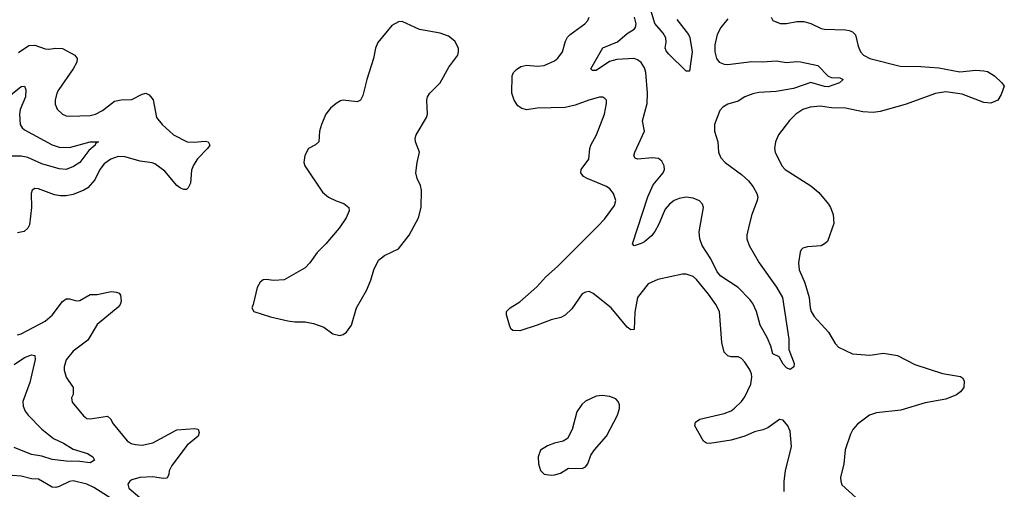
# Model space of a CAD drawing. Header units: inches. Extents: x 1839270 to 1929235, y 762242 to 910350.
# Tile 73 of 256: x 1871142 to 1876827, y 816323 to 819035. Entities that reach past the tile are written whole.
import ezdxf

# ---------------------------------------------------------------- set-up
doc = ezdxf.new("R2010")
doc.units = ezdxf.units.IN
doc.header["$MEASUREMENT"] = 0
doc.layers.add('B8871', color=7, linetype='Continuous')

msp = doc.modelspace()

# ---------------------------------------------------------------- linework, layer by layer
at = {"layer": 'B8871', "color": 5}
for points, elevation in [([(1874936.6, 819036.6), (1875003.8, 818950), (1875011.3, 818931.3), (1875025.5, 818850), (1875010, 818738), (1874990, 818738), (1874890, 818835.3), (1874875.5, 818855.5), (1874869.5, 818870), (1874875.3, 818904.7), (1874873, 818930), (1874857.5, 818957.5), (1874810, 819013.3), (1874783.2, 819103.2)], 540), ([(1875556.1, 816310), (1875556.1, 816370), (1875563.2, 816430), (1875599.2, 816570), (1875590, 816659), (1875577.2, 816690), (1875550, 816722.4), (1875530, 816726.3), (1875461.5, 816678.5), (1875433.3, 816666.7), (1875384.9, 816655.1), (1875330, 816629.8), (1875250, 816606.5), (1875127.3, 816587.3), (1875108.7, 816588.7), (1875090, 816600.7), (1875039.7, 816690), (1875045.1, 816710), (1875070, 816727.4), (1875210, 816760.2), (1875250, 816776.2), (1875269.3, 816790.7), (1875310.5, 816829.5), (1875330, 816855.8), (1875363.2, 816930), (1875369.8, 816969.8), (1875367.4, 816990), (1875356.4, 817016.4), (1875330, 817057), (1875310, 817078.4), (1875290, 817087.8), (1875250, 817088), (1875230, 817093.6), (1875210, 817115.1), (1875195.8, 817170), (1875182.6, 817350), (1875161.7, 817390), (1875119.3, 817450), (1875050, 817534), (1875030, 817551.1), (1874990, 817564.2), (1874970, 817565.6), (1874826.6, 817533.4), (1874771.6, 817508.4), (1874709, 817430), (1874694.6, 817345.4), (1874690, 817245.2), (1874670, 817244.2), (1874650, 817258.9), (1874556.9, 817370), (1874453.7, 817453.7), (1874430, 817464.4), (1874410, 817461.7), (1874390, 817451.1), (1874330, 817364.7), (1874291.1, 817328.9), (1874265.9, 817314.1), (1874210, 817301.7), (1874129.8, 817269.8), (1874030, 817238.5), (1873990, 817239.5), (1873978, 817250), (1873969.6, 817270), (1873952.7, 817330), (1873953.2, 817350), (1873973.2, 817370), (1874030, 817405.5), (1874127.7, 817492.3), (1874180.4, 817550), (1874248, 817610), (1874479.3, 817840.7), (1874517.9, 817882.1), (1874577.5, 817962.5), (1874583.5, 817990), (1874570.9, 818030), (1874550, 818058.3), (1874531.2, 818071.2), (1874418.2, 818118.2), (1874398, 818130), (1874381.6, 818150), (1874384.7, 818170), (1874428, 818230), (1874433.5, 818290), (1874439.7, 818310), (1874472.4, 818370), (1874518.9, 818490), (1874531.2, 818550), (1874529.5, 818570), (1874520.5, 818580.5), (1874510, 818587.3), (1874490, 818588.2), (1874429.3, 818570.7), (1874350, 818540.4), (1874292.1, 818527.9), (1874130, 818524), (1874070, 818513.9), (1874041, 818521), (1874017.9, 818537.9), (1873996.4, 818570), (1873984.5, 818610), (1873986.2, 818710), (1873994.3, 818730), (1874010, 818747), (1874036.5, 818763.5), (1874070, 818771.3), (1874130, 818765.7), (1874170, 818769.5), (1874230, 818797.2), (1874250, 818812.9), (1874275.8, 818850), (1874293.5, 818910), (1874305.3, 818934.7), (1874320.5, 818950), (1874405.1, 819010), (1874422.6, 819030), (1874429.7, 819050)], 580), ([(1875230, 819039.7), (1875190.2, 818990), (1875169.4, 818950), (1875156.6, 818890), (1875156.8, 818850), (1875165.8, 818810), (1875181.5, 818790), (1875210, 818777.3), (1875230, 818775.6), (1875370, 818793.6), (1875430.9, 818790.9), (1875510, 818797.7), (1875570, 818787.6), (1875630, 818793.4), (1875650, 818791.2), (1875751, 818771), (1875810, 818708.5), (1875830, 818700.3), (1875878, 818698), (1875896, 818690), (1875874.8, 818670), (1875810, 818647.6), (1875790, 818648.9), (1875710, 818672.2), (1875610, 818636.9), (1875510, 818619.9), (1875410, 818614.2), (1875374.4, 818605.6), (1875330, 818588.4), (1875290, 818564.4), (1875230, 818546.9), (1875201.3, 818530), (1875184.9, 818510), (1875154.3, 818430), (1875154.3, 818390), (1875172.4, 818330), (1875177.3, 818270), (1875190, 818237.1), (1875215.3, 818210), (1875310, 818140.7), (1875350, 818104.7), (1875377.1, 818070), (1875399, 818030), (1875403.6, 818010), (1875400.9, 817990), (1875370.2, 817910), (1875353.8, 817850), (1875340.9, 817790), (1875340.8, 817770), (1875353.6, 817730), (1875411.2, 817631.2), (1875511.8, 817490), (1875545.8, 817430), (1875582.3, 817190), (1875583, 817130), (1875614.8, 817050), (1875612, 817030), (1875590, 817015.3), (1875570, 817024), (1875550, 817046), (1875527.5, 817087.5), (1875490, 817105.6), (1875478.5, 817150), (1875459, 817199), (1875417.7, 817270), (1875397.2, 817350), (1875375.9, 817395.9), (1875358.8, 817418.8), (1875290, 817488.9), (1875190, 817553.8), (1875170, 817579.1), (1875133.5, 817653.5), (1875082.9, 817730), (1875069.2, 817769.2), (1875065.4, 817810), (1875089.8, 817950), (1875085.1, 817970), (1875068.1, 817988.1), (1875030, 818004.5), (1874990.7, 818010.7), (1874950, 818002.2), (1874921.7, 817990), (1874894.9, 817970), (1874870, 817941.3), (1874830, 817849.4), (1874810, 817812.3), (1874790, 817787), (1874750, 817751.8), (1874730, 817741.6), (1874689.2, 817729.2), (1874681.2, 817741.2), (1874768.9, 818011.1), (1874799.4, 818080.6), (1874858.2, 818150), (1874864.5, 818170), (1874862.4, 818190), (1874850, 818217.6), (1874830, 818233.7), (1874796.4, 818236.4), (1874709.8, 818229.8), (1874695.3, 818235.3), (1874688.2, 818248.2), (1874693.5, 818270), (1874749.7, 818390), (1874738.7, 818450), (1874764.6, 818550), (1874766.2, 818610), (1874757.7, 818730), (1874750, 818757.6), (1874730, 818788.3), (1874710, 818803.5), (1874690, 818809.8), (1874590, 818804.7), (1874547.4, 818792.6), (1874470, 818742.2), (1874450, 818741.6), (1874440.7, 818750), (1874508.5, 818871.5), (1874593, 818907), (1874650, 818955.6), (1874690, 818980.9), (1874697.2, 818990), (1874701.1, 819010), (1874693, 819050)], 560), ([(1875480.5, 819050), (1875490.4, 819030.4), (1875532.4, 819012.4), (1875570, 819012.2), (1875630, 819024.6), (1875670, 819023.6), (1875710, 819013.1), (1875770, 818984.6), (1875790, 818979.6), (1875910, 818976.5), (1875932.4, 818972.4), (1875950, 818964.9), (1875967.9, 818947.9), (1875982.7, 818882.7), (1875996.5, 818850), (1876013.4, 818830), (1876050, 818810.2), (1876226.6, 818766.6), (1876344.6, 818764.6), (1876450, 818756.8), (1876570, 818734), (1876662.9, 818742.9), (1876710, 818739.5), (1876730, 818734.6), (1876770.4, 818710), (1876814, 818670), (1876827.3, 818650), (1876810, 818602), (1876790.8, 818570), (1876750, 818551.8), (1876710, 818556.9), (1876584.6, 818604.6), (1876490, 818617.3), (1876430, 818607.6), (1876254.3, 818545.7), (1876110, 818505), (1876070, 818499.1), (1876010, 818502.4), (1875910, 818523.2), (1875830, 818525.5), (1875764.9, 818535.1), (1875706.8, 818530), (1875663.6, 818516.4), (1875623.1, 818490), (1875587.2, 818452.8), (1875523.1, 818370), (1875505.3, 818330), (1875501.1, 818290), (1875504.9, 818270), (1875543.1, 818190), (1875561.6, 818170), (1875710, 818074.3), (1875755.8, 818035.8), (1875811.8, 817970), (1875824.2, 817950), (1875838.3, 817910), (1875843.1, 817856.9), (1875806, 817754), (1875790, 817739.3), (1875770, 817729.4), (1875690, 817722.7), (1875664.9, 817715.1), (1875654, 817706), (1875648.1, 817691.9), (1875639.5, 817630), (1875643.6, 817590), (1875675.1, 817515.1), (1875701.2, 817430), (1875706.3, 817370), (1875712.2, 817350), (1875730, 817320.5), (1875812.7, 817230), (1875850, 817164.9), (1875870, 817144.4), (1875950, 817104.4), (1876050, 817098), (1876130, 817108.4), (1876210, 817094.9), (1876310, 817042.6), (1876470, 816990.7), (1876574.2, 816974.2), (1876586.2, 816966.2), (1876595.5, 816950), (1876593, 816910), (1876574.7, 816885.3), (1876551.7, 816868.3), (1876490, 816843.1), (1876370, 816821.2), (1876230, 816779.1), (1876090, 816764.6), (1876048.8, 816751.2), (1875980.3, 816699.7), (1875951.8, 816668.2), (1875938.4, 816641.6), (1875908.7, 816550), (1875899.8, 816470), (1875881.6, 816390), (1875882.7, 816370), (1875890, 816349.1), (1875970, 816275.3)], 580), ([(1871134.3, 818845.7), (1871194.3, 818885.7), (1871230, 818888.1), (1871290, 818866), (1871310, 818863.9), (1871350, 818870.2), (1871390, 818867.5), (1871461.1, 818830), (1871474.2, 818810), (1871472, 818790), (1871450, 818751.2), (1871367.7, 818632.3), (1871356.2, 818610), (1871346, 818570), (1871347.4, 818547.4), (1871358.6, 818518.6), (1871390, 818488.9), (1871410, 818479.6), (1871430, 818476.9), (1871550, 818481.3), (1871579.6, 818490), (1871620.5, 818510), (1871690, 818563.2), (1871727.7, 818572.3), (1871790, 818574.4), (1871850, 818604.9), (1871870, 818610.3), (1871890, 818601.3), (1871912.3, 818572.3), (1871931.5, 818470), (1871964.9, 818430), (1872030.1, 818370.1), (1872110, 818328.4), (1872150, 818327), (1872212.7, 818332.7), (1872230.7, 818330), (1872240.4, 818310), (1872227.4, 818290), (1872169.6, 818230.4), (1872145.5, 818194.5), (1872135, 818165), (1872129.2, 818090.8), (1872115.8, 818064.2), (1872105.2, 818054.8), (1872090, 818053.6), (1872070, 818061.7), (1872050, 818077.4), (1871980.8, 818160.8), (1871921.6, 818201.6), (1871907.7, 818207.7), (1871837.4, 818217.4), (1871750, 818242.4), (1871710, 818244.9), (1871667.6, 818230), (1871630, 818202), (1871605, 818170), (1871575.8, 818110), (1871535.6, 818064.4), (1871512.8, 818050), (1871450, 818024.5), (1871410, 818016.5), (1871377.3, 818017.3), (1871343.8, 818023.8), (1871250, 818058.7), (1871230, 818059.5), (1871214.8, 818050), (1871208.4, 818030), (1871210.3, 817950.3), (1871198.3, 817850), (1871188.4, 817830), (1871168.9, 817811.1), (1871130, 817804)], 580), ([(1871051.4, 818568.6), (1871150, 818648.8), (1871170, 818650.4), (1871178, 818630), (1871175.8, 818590), (1871144.7, 818515.3), (1871140.5, 818490), (1871145.4, 818430), (1871156.1, 818410), (1871170, 818398.2), (1871330, 818311.1), (1871370, 818297.8), (1871430, 818297.5), (1871548.7, 818330), (1871598, 818330), (1871580.4, 818319.6), (1871578, 818310), (1871541, 818279), (1871490, 818209.8), (1871453.1, 818186.9), (1871410.8, 818169.2), (1871370, 818173.7), (1871270, 818203), (1871190, 818239.6), (1871150, 818245.6), (1871090, 818246.5)], 560), ([(1871130, 817215.3), (1871150, 817221.2), (1871290, 817292.8), (1871330, 817328.3), (1871390, 817407.9), (1871410, 817421.7), (1871430, 817422.3), (1871470, 817410.3), (1871490, 817413.1), (1871550, 817447.4), (1871590, 817447.9), (1871670, 817464.4), (1871701.8, 817461.8), (1871715.8, 817455.8), (1871723.4, 817443.4), (1871728.1, 817410), (1871722.8, 817390), (1871710, 817373.7), (1871590, 817274), (1871535.3, 817184.7), (1871450, 817120.3), (1871411.1, 817070), (1871398.8, 817030), (1871398, 817010), (1871411.1, 816971.1), (1871450.3, 816910), (1871450.4, 816870), (1871441.6, 816850), (1871445.5, 816825.5), (1871510, 816746), (1871530, 816731.8), (1871550, 816729.2), (1871650, 816745.8), (1871666.7, 816730), (1871681.3, 816701.3), (1871762.4, 816602.4), (1871786.7, 816586.7), (1871810, 816580.8), (1871850, 816578.2), (1871910, 816591), (1872050, 816666.4), (1872153.4, 816673.4), (1872173.4, 816670), (1872178, 816650), (1872172.6, 816630), (1872110, 816578.5), (1872019.7, 816460.3), (1872005, 816430), (1872002.6, 816410), (1871992.8, 816387.2), (1871970, 816385), (1871910, 816394.1), (1871836, 816390), (1871790, 816377.4), (1871778, 816370), (1871767, 816353), (1871772.9, 816330), (1871835.6, 816275.6)], 580), ([(1871110, 817043.5), (1871170, 817083.6), (1871210, 817099.5), (1871230, 817094.8), (1871232, 817072), (1871200.4, 816939.6), (1871160.1, 816830), (1871161.9, 816801.9), (1871173.2, 816773.3), (1871190.1, 816750.1), (1871270.7, 816670.8), (1871336.4, 816616.4), (1871394.6, 816590), (1871450, 816553.8), (1871534, 816530), (1871564, 816510), (1871574.8, 816490), (1871550, 816476), (1871490, 816484.1), (1871410, 816484.6), (1871330, 816495.3), (1871270, 816514), (1871210, 816523.1), (1871110, 816564.2)], 560), ([(1871706.7, 816246.7), (1871570, 816332.6), (1871530, 816353.2), (1871450, 816370.7), (1871430, 816367.8), (1871370, 816339.3), (1871350, 816333.8), (1871330, 816335), (1871250, 816381.2), (1871210, 816382.8), (1871150, 816397.8), (1871098.3, 816401.7)], 580)]:
    msp.add_lwpolyline(points, dxfattribs=dict(at, elevation=elevation))
at = {"layer": 'B8871', "color": 5, "elevation": 620}
for points in [[(1873350, 819023.6), (1873330, 819022.9), (1873290, 819000.9), (1873210, 818903.7), (1873196, 818870), (1873184.7, 818810), (1873146.2, 818690), (1873124, 818596), (1873110, 818569), (1873090, 818560.9), (1873010.4, 818569.6), (1872993.8, 818566.2), (1872969, 818551), (1872937.2, 818522.8), (1872910.4, 818490), (1872884.4, 818430), (1872872.4, 818390), (1872868.5, 818330), (1872850, 818311.5), (1872810.6, 818290), (1872788.4, 818250), (1872783, 818210), (1872788, 818190), (1872890, 818038.8), (1872926, 818010), (1872970, 817988.2), (1873013.8, 817973.8), (1873042.8, 817950), (1873044, 817930), (1873027.3, 817890), (1872987.3, 817830), (1872910, 817740.9), (1872859.1, 817690), (1872817.3, 817630), (1872790, 817601.2), (1872670, 817532.7), (1872610, 817529.4), (1872565.2, 817534.8), (1872548, 817532), (1872530, 817519), (1872512.8, 817487.2), (1872491, 817389), (1872482, 817370), (1872494, 817350), (1872590, 817318.8), (1872690, 817296.3), (1872730.5, 817290.5), (1872790, 817290.4), (1872839.5, 817279.5), (1872898.5, 817258.5), (1872950, 817221), (1872990, 817211), (1873010, 817216), (1873030, 817231), (1873057.2, 817270), (1873086, 817370), (1873144.5, 817470), (1873169.3, 817530), (1873186, 817590), (1873214.2, 817645.8), (1873247.8, 817672.2), (1873330, 817710.5), (1873391.5, 817790), (1873444.5, 817890), (1873459.5, 817950), (1873462, 818050), (1873457.2, 818077.2), (1873437.7, 818117.7), (1873429.6, 818150), (1873436.3, 818210), (1873450.9, 818270), (1873427.2, 818330), (1873425, 818350), (1873430.7, 818370), (1873491.3, 818470), (1873496.1, 818490), (1873492.5, 818570), (1873496.8, 818590), (1873510, 818610.2), (1873569.9, 818670.1), (1873620.2, 818759.8), (1873671.2, 818830), (1873676.3, 818850), (1873675.1, 818870), (1873654.3, 818910), (1873619, 818939), (1873570, 818957.7), (1873450, 818977.7)], [(1874504.8, 816864.8), (1874470, 816859.6), (1874408.9, 816831.1), (1874387.5, 816812.5), (1874358.4, 816770), (1874332.4, 816667.6), (1874304.5, 816615.5), (1874279.8, 816600.2), (1874230, 816589), (1874190, 816573.2), (1874150, 816548.7), (1874136.3, 816510), (1874138, 816470), (1874150, 816431.3), (1874170, 816410.8), (1874210, 816404), (1874230, 816406), (1874264.7, 816415.3), (1874310, 816444.7), (1874390, 816442), (1874410, 816452), (1874422, 816470), (1874440.7, 816519.3), (1874460.9, 816550), (1874530, 816630.4), (1874594, 816750), (1874605.6, 816790), (1874605.1, 816810), (1874598, 816830), (1874584.2, 816844.2), (1874550, 816858.4)]]:
    msp.add_lwpolyline(points, close=True, dxfattribs=at)

doc.saveas('drawing.dxf')
